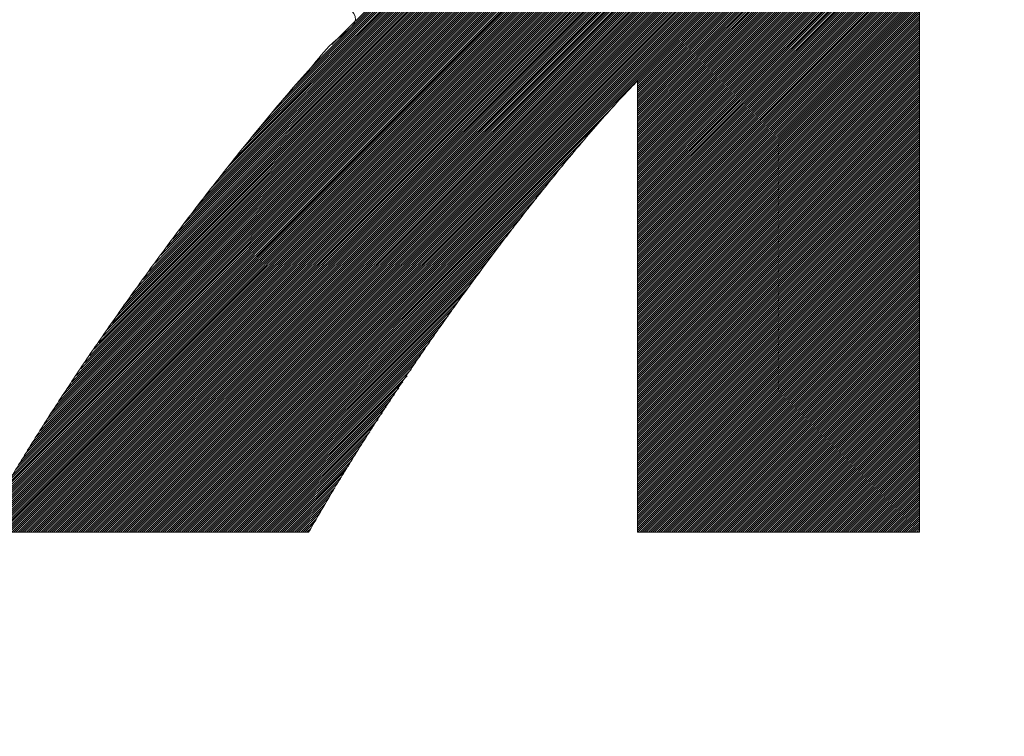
# Model space of a CAD drawing. Header units: millimetres. Extents: x 0 to 1300, y 0 to 891.
# Tile 73 of 142: x 179.21 to 183.4, y 614.72 to 617.77. Entities that reach past the tile are written whole.
import ezdxf

# ---------------------------------------------------------------- set-up
doc = ezdxf.new("R2010")
doc.units = ezdxf.units.MM
doc.header["$LTSCALE"] = 0.547069
doc.layers.add('NoLayerName_001', color=7, linetype='Continuous')
doc.layers.add('NoLayerName_002', color=7, linetype='Continuous')

# ---------------------------------------------------------------- blocks, each defined once
blk = doc.blocks.new('JZB_0013')
at = {"layer": 'NoLayerName_002', "color": 7, "linetype": 'Continuous', "lineweight": 25}
for p, q in [((19.0397, 3.636), (15.4442, 0.0405)), ((19.0397, 3.6271), (15.4531, 0.0405)), ((19.0397, 3.6182), (15.462, 0.0405)), ((19.0397, 3.6093), (15.4709, 0.0405)), ((19.0397, 3.6004), (15.4798, 0.0405)), ((19.0397, 3.5915), (15.4887, 0.0405)), ((19.0397, 3.5826), (15.4976, 0.0405)), ((19.0397, 3.5737), (15.5065, 0.0405)), ((19.0397, 3.5648), (15.5154, 0.0405)), ((19.0397, 3.5559), (15.5243, 0.0405)), ((19.0397, 3.547), (15.5332, 0.0405)), ((19.0397, 3.538), (15.5421, 0.0405)), ((19.0397, 3.5291), (15.5511, 0.0405)), ((19.0397, 3.5202), (15.56, 0.0405)), ((19.0397, 3.5113), (15.5689, 0.0405)), ((19.0397, 3.5024), (15.5778, 0.0405)), ((19.0397, 3.4935), (15.5867, 0.0405)), ((19.0397, 3.4846), (15.5956, 0.0405)), ((19.0397, 3.4757), (15.6045, 0.0405)), ((19.0397, 3.4668), (15.6134, 0.0405)), ((19.0397, 3.4579), (15.6223, 0.0405)), ((19.0397, 3.449), (15.6312, 0.0405)), ((19.0397, 3.4401), (15.6401, 0.0405)), ((19.0397, 3.4311), (15.649, 0.0405)), ((19.0397, 3.4222), (15.658, 0.0405)), ((19.0397, 3.4133), (15.6669, 0.0405)), ((19.0397, 3.4044), (15.6758, 0.0405)), ((19.0397, 3.3955), (15.6847, 0.0405)), ((19.0397, 3.3866), (15.6936, 0.0405)), ((19.0397, 3.3777), (15.7025, 0.0405)), ((19.0397, 3.3688), (15.7114, 0.0405)), ((19.0397, 3.3599), (15.7203, 0.0405)), ((19.0397, 3.351), (15.7292, 0.0405)), ((19.0397, 3.3421), (15.7381, 0.0405)), ((19.0397, 3.3332), (15.747, 0.0405)), ((19.0397, 3.3242), (15.7559, 0.0405)), ((19.0397, 3.3153), (15.7649, 0.0405)), ((19.0397, 3.3064), (15.7738, 0.0405)), ((19.0397, 3.2975), (15.7827, 0.0405)), ((19.0397, 3.2886), (15.7916, 0.0405)), ((19.0397, 3.2797), (15.8005, 0.0405)), ((19.0397, 3.2708), (15.8094, 0.0405)), ((19.0397, 3.2619), (15.8183, 0.0405)), ((19.0397, 3.253), (15.8272, 0.0405)), ((19.0397, 3.2441), (15.8361, 0.0405)), ((19.0397, 3.2352), (15.845, 0.0405)), ((19.0397, 3.2263), (15.8539, 0.0405)), ((19.0397, 3.2173), (15.8628, 0.0405)), ((19.0397, 3.2084), (15.8718, 0.0405)), ((19.0397, 3.1995), (15.8807, 0.0405)), ((19.0397, 3.1906), (15.8896, 0.0405)), ((19.0397, 3.1817), (15.8985, 0.0405)), ((19.0397, 3.1728), (15.9074, 0.0405)), ((19.0397, 3.1639), (15.9163, 0.0405)), ((19.0397, 3.155), (17.8397, 1.955)), ((19.0397, 3.1461), (17.8397, 1.9461)), ((19.0397, 3.1372), (17.8397, 1.9372)), ((19.0397, 3.1283), (17.8397, 1.9283)), ((19.0397, 3.1194), (17.8397, 1.9194)), ((19.0397, 3.1104), (17.8397, 1.9104)), ((19.0397, 3.1015), (17.8397, 1.9015)), ((19.0397, 3.0926), (17.8397, 1.8926)), ((19.0397, 3.0837), (17.8397, 1.8837)), ((19.0397, 3.0748), (17.8397, 1.8748)), ((19.0397, 3.0659), (17.8397, 1.8659)), ((19.0397, 3.057), (17.8397, 1.857)), ((19.0397, 3.0481), (17.8397, 1.8481)), ((19.0397, 3.0392), (17.8397, 1.8392)), ((19.0397, 3.0303), (17.8397, 1.8303)), ((19.0397, 3.0214), (17.8397, 1.8214)), ((17.4371, 2.9777), (16.2839, 1.8245)), ((17.4335, 2.983), (16.3338, 1.8833)), ((17.43, 2.9884), (16.3837, 1.9421)), ((17.4264, 2.9937), (16.453, 2.0203)), ((17.4228, 2.9991), (16.5388, 2.115)), ((19.0397, 3.0125), (17.8397, 1.8125)), ((19.0397, 3.0035), (17.8397, 1.8035)), ((19.0397, 2.9946), (17.8397, 1.7946)), ((19.0397, 2.9857), (17.8397, 1.7857)), ((19.0397, 2.9768), (17.8397, 1.7768)), ((17.466, 2.9353), (15.9939, 1.4632)), ((17.4623, 2.9406), (16.0258, 1.504)), ((17.4586, 2.9458), (16.0577, 1.5449)), ((17.455, 2.951), (16.0896, 1.5857)), ((17.4513, 2.9562), (16.1232, 1.6281)), ((17.4477, 2.9616), (16.1619, 1.6757)), ((17.4442, 2.9669), (16.2006, 1.7233)), ((17.4406, 2.9723), (16.2393, 1.771)), ((19.0397, 2.9679), (17.8397, 1.7679)), ((19.0397, 2.959), (17.8397, 1.759)), ((19.0397, 2.9501), (17.8397, 1.7501)), ((19.0397, 2.9412), (17.8397, 1.7412)), ((17.4954, 2.8935), (15.7864, 1.1845)), ((17.4917, 2.8987), (15.8116, 1.2186)), ((17.4881, 2.9039), (15.8368, 1.2526)), ((17.4844, 2.9092), (15.8619, 1.2867)), ((17.4807, 2.9144), (15.8871, 1.3208)), ((17.477, 2.9196), (15.9123, 1.3549)), ((17.4733, 2.9249), (15.9374, 1.3889)), ((17.4697, 2.9301), (15.9626, 1.423)), ((19.0397, 2.9323), (17.8397, 1.7323)), ((19.0397, 2.9234), (17.8397, 1.7234)), ((19.0397, 2.9145), (17.8397, 1.7145)), ((19.0397, 2.9056), (17.8397, 1.7056)), ((19.0397, 2.8966), (17.8397, 1.6966)), ((17.5248, 2.8516), (15.6038, 0.9306)), ((17.5211, 2.8568), (15.6228, 0.9585)), ((17.5175, 2.8621), (15.6418, 0.9864)), ((17.5138, 2.8673), (15.6608, 1.0143)), ((17.5101, 2.8725), (15.6857, 1.0482)), ((17.5064, 2.8778), (15.7109, 1.0823)), ((17.5028, 2.883), (15.7361, 1.1163)), ((17.4991, 2.8882), (15.7613, 1.1504)), ((19.0397, 2.8877), (17.8397, 1.6877)), ((19.0397, 2.8788), (17.8397, 1.6788)), ((19.0397, 2.8699), (17.8397, 1.6699)), ((19.0397, 2.861), (17.8397, 1.661)), ((19.0397, 2.8521), (17.8397, 1.6521)), ((17.5542, 2.8098), (15.4518, 0.7073)), ((17.5506, 2.815), (15.4708, 0.7352)), ((17.5469, 2.8202), (15.4898, 0.7631)), ((17.5432, 2.8254), (15.5088, 0.791)), ((17.5395, 2.8307), (15.5278, 0.8189)), ((17.5358, 2.8359), (15.5468, 0.8468)), ((17.5322, 2.8411), (15.5658, 0.8747)), ((17.5285, 2.8464), (15.5848, 0.9027)), ((19.0397, 2.8432), (17.8397, 1.6432)), ((19.0397, 2.8343), (17.8397, 1.6343)), ((19.0397, 2.8254), (17.8397, 1.6254)), ((19.0397, 2.8165), (17.8397, 1.6165)), ((19.0397, 2.8076), (17.8397, 1.6076)), ((17.5836, 2.7679), (15.3128, 0.4971)), ((17.58, 2.7731), (15.3282, 0.5213)), ((17.5763, 2.7784), (15.3435, 0.5456)), ((17.5726, 2.7836), (15.3588, 0.5698)), ((17.5689, 2.7888), (15.3758, 0.5957)), ((17.5653, 2.7941), (15.3948, 0.6236)), ((17.5616, 2.7993), (15.4138, 0.6515)), ((17.5579, 2.8045), (15.4328, 0.6794)), ((19.0397, 2.7986), (17.8397, 1.5987)), ((19.0397, 2.7897), (17.8397, 1.5897)), ((19.0397, 2.7808), (17.8397, 1.5808)), ((19.0397, 2.7719), (17.8397, 1.5719)), ((17.6142, 2.7272), (15.196, 0.309)), ((17.6104, 2.7323), (15.2091, 0.331)), ((17.6066, 2.7374), (15.2222, 0.353)), ((17.6028, 2.7425), (15.2361, 0.3759)), ((17.5989, 2.7476), (15.2515, 0.4001)), ((17.5951, 2.7527), (15.2668, 0.4243)), ((17.5913, 2.7577), (15.2822, 0.4486)), ((17.5875, 2.7628), (15.2975, 0.4728)), ((19.0397, 2.763), (17.8397, 1.563)), ((19.0397, 2.7541), (17.8397, 1.5541)), ((19.0397, 2.7452), (17.8397, 1.5452)), ((19.0397, 2.7363), (17.8397, 1.5363)), ((19.0397, 2.7274), (17.8397, 1.5274)), ((17.6487, 2.6815), (15.0813, 0.1141)), ((17.6448, 2.6866), (15.0928, 0.1345)), ((17.641, 2.6916), (15.1044, 0.155)), ((17.6372, 2.6967), (15.1175, 0.177)), ((17.6334, 2.7018), (15.1305, 0.199)), ((17.6295, 2.7069), (15.1436, 0.221)), ((17.6257, 2.712), (15.1567, 0.243)), ((17.6219, 2.7171), (15.1698, 0.265)), ((17.6181, 2.7221), (15.1829, 0.287)), ((19.0397, 2.7185), (17.8397, 1.5185)), ((19.0397, 2.7096), (17.8397, 1.5096)), ((19.0397, 2.7007), (17.8397, 1.5007)), ((19.0397, 2.6917), (17.8397, 1.4918)), ((19.0397, 2.6828), (17.8397, 1.4828)), ((17.6639, 2.6611), (15.0433, 0.0405)), ((17.6601, 2.6662), (15.0468, 0.0529)), ((17.6678, 2.656), (15.0522, 0.0405)), ((17.6563, 2.6713), (15.0583, 0.0733)), ((17.6716, 2.651), (15.0611, 0.0405)), ((17.6525, 2.6764), (15.0698, 0.0937)), ((17.6754, 2.6459), (15.07, 0.0405)), ((17.6792, 2.6408), (15.0789, 0.0405)), ((19.0397, 2.6739), (17.8397, 1.4739)), ((19.0397, 2.665), (17.8397, 1.465)), ((19.0397, 2.6561), (17.8397, 1.4561)), ((19.0397, 2.6472), (17.8397, 1.4472)), ((17.6831, 2.6357), (15.0878, 0.0405)), ((17.6869, 2.6306), (15.0967, 0.0405)), ((17.6907, 2.6255), (15.1056, 0.0405)), ((17.6945, 2.6204), (15.1145, 0.0405)), ((17.6984, 2.6154), (15.1234, 0.0405)), ((17.7022, 2.6103), (15.1324, 0.0405)), ((17.706, 2.6052), (15.1413, 0.0405)), ((17.7098, 2.6001), (15.1502, 0.0405)), ((19.0397, 2.6383), (17.8397, 1.4383)), ((19.0397, 2.6294), (17.8397, 1.4294)), ((19.0397, 2.6205), (17.8397, 1.4205)), ((19.0397, 2.6116), (17.8397, 1.4116)), ((19.0397, 2.6027), (17.8397, 1.4027)), ((17.7137, 2.595), (15.1591, 0.0405)), ((17.7177, 2.5901), (15.168, 0.0405)), ((17.7217, 2.5852), (15.1769, 0.0405)), ((17.7257, 2.5803), (15.1858, 0.0405)), ((17.7297, 2.5754), (15.1947, 0.0405)), ((17.7337, 2.5705), (15.2036, 0.0405)), ((17.7377, 2.5656), (15.2125, 0.0405)), ((17.7417, 2.5607), (15.2214, 0.0405)), ((17.7457, 2.5558), (15.2303, 0.0405)), ((19.0397, 2.5938), (17.8397, 1.3938)), ((19.0397, 2.5848), (17.8397, 1.3849)), ((19.0397, 2.5759), (17.8397, 1.3759)), ((19.0397, 2.567), (17.8397, 1.367)), ((19.0397, 2.5581), (17.8397, 1.3581)), ((17.7497, 2.5509), (15.2393, 0.0405)), ((17.7537, 2.546), (15.2482, 0.0405)), ((17.7577, 2.5411), (15.2571, 0.0405)), ((17.7617, 2.5362), (15.266, 0.0405)), ((17.7657, 2.5313), (15.2749, 0.0405)), ((17.7697, 2.5264), (15.2838, 0.0405)), ((17.7737, 2.5215), (15.2927, 0.0405)), ((17.7777, 2.5166), (15.3016, 0.0405)), ((19.0397, 2.5492), (17.8397, 1.3492)), ((19.0397, 2.5403), (17.8397, 1.3403)), ((19.0397, 2.5314), (17.8397, 1.3314)), ((19.0397, 2.5225), (17.8397, 1.3225)), ((19.0397, 2.5136), (17.8397, 1.3136)), ((17.7817, 2.5117), (15.3105, 0.0405)), ((17.7858, 2.5068), (15.3194, 0.0405)), ((17.7898, 2.5019), (15.3283, 0.0405)), ((17.7938, 2.497), (15.3372, 0.0405)), ((17.7978, 2.4921), (15.3462, 0.0405)), ((17.8018, 2.4872), (15.3551, 0.0405)), ((17.8058, 2.4823), (15.364, 0.0405)), ((17.8098, 2.4773), (15.3729, 0.0405)), ((17.8138, 2.4724), (15.3818, 0.0405)), ((19.0397, 2.5047), (17.8397, 1.3047)), ((19.0397, 2.4958), (17.8397, 1.2958)), ((19.0397, 2.4869), (17.8397, 1.2869)), ((19.0397, 2.4779), (17.8397, 1.2779)), ((17.8178, 2.4675), (15.3907, 0.0405)), ((17.8218, 2.4626), (15.3996, 0.0405)), ((17.8258, 2.4577), (15.4085, 0.0405)), ((17.8298, 2.4528), (15.4174, 0.0405)), ((17.8338, 2.4479), (15.4263, 0.0405)), ((17.8378, 2.443), (15.4352, 0.0405)), ((19.0397, 2.469), (17.8397, 1.269)), ((19.0397, 2.4601), (17.8397, 1.2601)), ((19.0397, 2.4512), (17.8397, 1.2512)), ((19.0397, 2.4423), (17.8397, 1.2423)), ((19.0397, 2.4334), (17.8397, 1.2334)), ((19.0397, 2.4245), (17.8397, 1.2245)), ((19.0397, 2.4156), (17.8397, 1.2156)), ((19.0397, 2.4067), (17.8397, 1.2067)), ((19.0397, 2.3978), (17.8397, 1.1978)), ((19.0397, 2.3889), (17.8397, 1.1889)), ((19.0397, 2.38), (17.8397, 1.18)), ((19.0397, 2.371), (17.8397, 1.171)), ((19.0397, 2.3621), (17.8397, 1.1621)), ((19.0397, 2.3532), (17.8397, 1.1532)), ((19.0397, 2.3443), (17.8397, 1.1443)), ((19.0397, 2.3354), (17.8397, 1.1354)), ((19.0397, 2.3265), (17.8397, 1.1265)), ((19.0397, 2.3176), (17.8397, 1.1176)), ((19.0397, 2.3087), (17.8397, 1.1087)), ((19.0397, 2.2998), (17.8397, 1.0998)), ((19.0397, 2.2909), (17.8397, 1.0909)), ((19.0397, 2.282), (17.8397, 1.082)), ((19.0397, 2.2731), (17.8397, 1.0731)), ((19.0397, 2.2641), (17.8397, 1.0641)), ((19.0397, 2.2552), (17.8397, 1.0552)), ((19.0397, 2.2463), (17.8397, 1.0463)), ((19.0397, 2.2374), (17.8397, 1.0374)), ((19.0397, 2.2285), (17.8397, 1.0285)), ((19.0397, 2.2196), (17.8397, 1.0196)), ((19.0397, 2.2107), (17.8397, 1.0107)), ((19.0397, 2.2018), (17.8397, 1.0018)), ((19.0397, 2.1929), (17.8397, 0.9929)), ((19.0397, 2.184), (17.8397, 0.984)), ((19.0397, 2.1751), (17.8397, 0.9751)), ((19.0397, 2.1662), (17.8397, 0.9662)), ((19.0397, 2.1572), (17.8397, 0.9572)), ((19.0397, 2.1483), (17.8397, 0.9483)), ((19.0397, 2.1394), (17.8397, 0.9394)), ((19.0397, 2.1305), (17.8397, 0.9305)), ((19.0397, 2.1216), (17.8397, 0.9216)), ((19.0397, 2.1127), (17.8397, 0.9127)), ((19.0397, 2.1038), (17.8397, 0.9038)), ((19.0397, 2.0949), (17.8397, 0.8949)), ((19.0397, 2.086), (17.8397, 0.886)), ((19.0397, 2.0771), (17.8397, 0.8771)), ((19.0397, 2.0682), (17.8397, 0.8682)), ((19.0397, 2.0592), (17.8397, 0.8593)), ((19.0397, 2.0503), (17.8397, 0.8503)), ((19.0397, 2.0414), (17.8397, 0.8414)), ((19.0397, 2.0325), (17.8397, 0.8325)), ((19.0397, 2.0236), (17.8397, 0.8236)), ((19.0397, 2.0147), (17.8397, 0.8147)), ((19.0397, 2.0058), (17.8397, 0.8058)), ((19.0397, 1.9969), (17.8397, 0.7969)), ((19.0397, 1.988), (17.8397, 0.788)), ((19.0397, 1.9791), (17.8397, 0.7791)), ((19.0397, 1.9702), (17.8397, 0.7702)), ((19.0397, 1.9613), (17.8397, 0.7613)), ((19.0397, 1.9523), (17.8397, 0.7524)), ((19.0397, 1.9434), (17.8397, 0.7434)), ((19.0397, 1.9345), (17.8397, 0.7345)), ((19.0397, 1.9256), (17.8397, 0.7256)), ((19.0397, 1.9167), (17.8397, 0.7167)), ((19.0397, 1.9078), (17.8397, 0.7078)), ((19.0397, 1.8989), (17.8397, 0.6989)), ((19.0397, 1.89), (17.8397, 0.69)), ((17.7424, 1.8577), (15.9252, 0.0405)), ((19.0397, 1.8811), (17.8397, 0.6811)), ((19.0397, 1.8722), (17.8397, 0.6722)), ((19.0397, 1.8633), (17.8397, 0.6633)), ((19.0397, 1.8544), (17.8397, 0.6544)), ((19.0397, 1.8454), (17.8397, 0.6455)), ((19.0397, 1.8365), (17.8397, 0.6365)), ((19.0397, 1.8276), (17.8397, 0.6276)), ((19.0397, 1.8187), (17.8397, 0.6187)), ((19.0397, 1.8098), (17.8397, 0.6098)), ((17.6669, 1.7732), (15.9341, 0.0405)), ((19.0397, 1.8009), (17.8397, 0.6009)), ((19.0397, 1.792), (17.8397, 0.592)), ((19.0397, 1.7831), (17.8397, 0.5831)), ((19.0397, 1.7742), (17.8397, 0.5742)), ((19.0397, 1.7653), (17.8397, 0.5653)), ((19.0397, 1.7564), (17.8397, 0.5564)), ((19.0397, 1.7475), (17.8397, 0.5475)), ((19.0397, 1.7385), (17.8397, 0.5385)), ((19.0397, 1.7296), (17.8397, 0.5296)), ((19.0397, 1.7207), (17.8397, 0.5207)), ((17.6122, 1.7096), (15.943, 0.0405)), ((19.0397, 1.7118), (17.8397, 0.5118)), ((19.0397, 1.7029), (17.8397, 0.5029)), ((19.0397, 1.694), (17.8397, 0.494)), ((19.0397, 1.6851), (17.8397, 0.4851)), ((19.0397, 1.6762), (17.8397, 0.4762)), ((17.563, 1.6515), (15.9519, 0.0405)), ((19.0397, 1.6673), (17.8397, 0.4673)), ((19.0397, 1.6584), (17.8397, 0.4584)), ((19.0397, 1.6495), (17.8397, 0.4495)), ((19.0397, 1.6406), (17.8397, 0.4406)), ((17.5214, 1.601), (15.9608, 0.0405)), ((19.0397, 1.6316), (17.8397, 0.4316)), ((19.0397, 1.6227), (17.8397, 0.4227)), ((19.0397, 1.6138), (17.8397, 0.4138)), ((19.0397, 1.6049), (17.8397, 0.4049)), ((19.0397, 1.596), (17.8397, 0.396)), ((17.4798, 1.5505), (15.9697, 0.0405)), ((19.0397, 1.5871), (17.8397, 0.3871)), ((19.0397, 1.5782), (17.8397, 0.3782)), ((19.0397, 1.5693), (17.8397, 0.3693)), ((19.0397, 1.5604), (17.8397, 0.3604)), ((19.0397, 1.5515), (17.8397, 0.3515)), ((19.0397, 1.5426), (17.8397, 0.3426)), ((19.0397, 1.5337), (17.8397, 0.3337)), ((19.0397, 1.5247), (17.8397, 0.3247)), ((19.0397, 1.5158), (17.8397, 0.3158)), ((17.4433, 1.5051), (15.9787, 0.0405)), ((19.0397, 1.5069), (17.8397, 0.3069)), ((19.0397, 1.498), (17.8397, 0.298)), ((19.0397, 1.4891), (17.8397, 0.2891)), ((19.0397, 1.4802), (17.8397, 0.2802)), ((19.0397, 1.4713), (17.8397, 0.2713)), ((17.4093, 1.4622), (15.9876, 0.0405)), ((19.0397, 1.4624), (17.8397, 0.2624)), ((19.0397, 1.4535), (17.8397, 0.2535)), ((19.0397, 1.4446), (17.8397, 0.2446)), ((19.0397, 1.4357), (17.8397, 0.2357)), ((19.0397, 1.4268), (17.8397, 0.2268)), ((17.3753, 1.4193), (15.9965, 0.0405)), ((19.0397, 1.4178), (17.8397, 0.2178)), ((19.0397, 1.4089), (17.8397, 0.2089)), ((19.0397, 1.4), (17.8397, 0.2)), ((19.0397, 1.3911), (17.8397, 0.1911)), ((17.3417, 1.3767), (16.0054, 0.0405)), ((19.0397, 1.3822), (17.8397, 0.1822)), ((19.0397, 1.3733), (17.8397, 0.1733)), ((19.0397, 1.3644), (17.8397, 0.1644)), ((19.0397, 1.3555), (17.8397, 0.1555)), ((19.0397, 1.3466), (17.8397, 0.1466)), ((17.3129, 1.339), (16.0143, 0.0405)), ((17.2841, 1.3014), (16.0232, 0.0405)), ((19.0397, 1.3377), (17.8397, 0.1377)), ((19.0397, 1.3288), (17.8397, 0.1288)), ((19.0397, 1.3198), (17.8397, 0.1199)), ((19.0397, 1.3109), (17.8397, 0.1109)), ((19.0397, 1.302), (17.8397, 0.102)), ((17.2553, 1.2637), (16.0321, 0.0405)), ((19.0397, 1.2931), (17.8397, 0.0931)), ((19.0397, 1.2842), (17.8397, 0.0842)), ((19.0397, 1.2753), (17.8397, 0.0753)), ((19.0397, 1.2664), (17.8397, 0.0664)), ((19.0397, 1.2575), (17.8397, 0.0575)), ((17.2266, 1.226), (16.041, 0.0405)), ((19.0397, 1.2486), (17.8398, 0.0486)), ((19.0397, 1.2397), (17.8411, 0.041)), ((19.0397, 1.2308), (17.85, 0.041)), ((19.0397, 1.2219), (17.8589, 0.041)), ((17.2001, 1.1907), (16.0499, 0.0405)), ((19.0397, 1.2129), (17.8678, 0.041)), ((19.0397, 1.204), (17.8767, 0.041)), ((19.0397, 1.1951), (17.8856, 0.041)), ((19.0397, 1.1862), (17.8945, 0.041)), ((19.0397, 1.1773), (17.9034, 0.041)), ((17.1753, 1.1569), (16.0588, 0.0405)), ((19.0397, 1.1684), (17.9123, 0.041)), ((19.0397, 1.1595), (17.9212, 0.041)), ((19.0397, 1.1506), (17.9302, 0.041)), ((19.0397, 1.1417), (17.9391, 0.041)), ((19.0397, 1.1328), (17.948, 0.041)), ((17.1505, 1.1232), (16.0677, 0.0405)), ((17.1257, 1.0895), (16.0766, 0.0405)), ((19.0397, 1.1239), (17.9569, 0.041)), ((19.0397, 1.115), (17.9658, 0.041)), ((19.0397, 1.106), (17.9747, 0.041)), ((19.0397, 1.0971), (17.9836, 0.041)), ((17.1009, 1.0558), (16.0856, 0.0405)), ((19.0397, 1.0882), (17.9925, 0.041)), ((19.0397, 1.0793), (18.0014, 0.041)), ((19.0397, 1.0704), (18.0103, 0.041)), ((19.0397, 1.0615), (18.0192, 0.041)), ((19.0397, 1.0526), (18.0281, 0.041)), ((17.0768, 1.0227), (16.0945, 0.0405)), ((19.0397, 1.0437), (18.0371, 0.041)), ((19.0397, 1.0348), (18.046, 0.041)), ((19.0397, 1.0259), (18.0549, 0.041)), ((19.0397, 1.017), (18.0638, 0.041)), ((19.0397, 1.0081), (18.0727, 0.041)), ((17.0552, 0.9922), (16.1034, 0.0405)), ((19.0397, 0.9991), (18.0816, 0.041)), ((19.0397, 0.9902), (18.0905, 0.041)), ((19.0397, 0.9813), (18.0994, 0.041)), ((19.0397, 0.9724), (18.1083, 0.041)), ((17.0335, 0.9617), (16.1123, 0.0405)), ((17.0119, 0.9312), (16.1212, 0.0405)), ((19.0397, 0.9635), (18.1172, 0.041)), ((19.0397, 0.9546), (18.1261, 0.041)), ((19.0397, 0.9457), (18.135, 0.041)), ((19.0397, 0.9368), (18.144, 0.041)), ((19.0397, 0.9279), (18.1529, 0.041)), ((16.9903, 0.9007), (16.1301, 0.0405)), ((19.0397, 0.919), (18.1618, 0.041)), ((19.0397, 0.9101), (18.1707, 0.041)), ((19.0397, 0.9012), (18.1796, 0.041)), ((19.0397, 0.8922), (18.1885, 0.041)), ((19.0397, 0.8833), (18.1974, 0.041)), ((16.9687, 0.8702), (16.139, 0.0405)), ((16.9471, 0.8397), (16.1479, 0.0405)), ((19.0397, 0.8744), (18.2063, 0.041)), ((19.0397, 0.8655), (18.2152, 0.041)), ((19.0397, 0.8566), (18.2241, 0.041)), ((19.0397, 0.8477), (18.233, 0.041)), ((19.0397, 0.8388), (18.2419, 0.041)), ((16.9292, 0.8128), (16.1568, 0.0405)), ((19.0397, 0.8299), (18.2509, 0.041)), ((19.0397, 0.821), (18.2598, 0.041)), ((19.0397, 0.8121), (18.2687, 0.041)), ((19.0397, 0.8032), (18.2776, 0.041)), ((16.9116, 0.7863), (16.1657, 0.0405)), ((16.894, 0.7598), (16.1746, 0.0405)), ((19.0397, 0.7943), (18.2865, 0.041)), ((19.0397, 0.7853), (18.2954, 0.041)), ((19.0397, 0.7764), (18.3043, 0.041)), ((19.0397, 0.7675), (18.3132, 0.041)), ((19.0397, 0.7586), (18.3221, 0.041)), ((16.8763, 0.7332), (16.1836, 0.0405)), ((19.0397, 0.7497), (18.331, 0.041)), ((19.0397, 0.7408), (18.3399, 0.041)), ((19.0397, 0.7319), (18.3489, 0.041)), ((19.0397, 0.723), (18.3578, 0.041)), ((19.0397, 0.7141), (18.3667, 0.041)), ((16.8587, 0.7067), (16.1925, 0.0405)), ((16.8411, 0.6801), (16.2014, 0.0405)), ((19.0397, 0.7052), (18.3756, 0.041)), ((19.0397, 0.6963), (18.3845, 0.041)), ((19.0397, 0.6874), (18.3934, 0.041)), ((19.0397, 0.6784), (18.4023, 0.041)), ((16.8234, 0.6536), (16.2103, 0.0405)), ((19.0397, 0.6695), (18.4112, 0.041)), ((19.0397, 0.6606), (18.4201, 0.041)), ((19.0397, 0.6517), (18.429, 0.041)), ((19.0397, 0.6428), (18.4379, 0.041)), ((19.0397, 0.6339), (18.4468, 0.041)), ((16.8058, 0.6271), (16.2192, 0.0405)), ((16.7882, 0.6005), (16.2281, 0.0405)), ((19.0397, 0.625), (18.4558, 0.041)), ((19.0397, 0.6161), (18.4647, 0.041)), ((19.0397, 0.6072), (18.4736, 0.041)), ((19.0397, 0.5983), (18.4825, 0.041)), ((19.0397, 0.5894), (18.4914, 0.041)), ((16.7705, 0.574), (16.237, 0.0405)), ((16.7529, 0.5474), (16.2459, 0.0405)), ((19.0397, 0.5804), (18.5003, 0.041)), ((19.0397, 0.5715), (18.5092, 0.041)), ((19.0397, 0.5626), (18.5181, 0.041)), ((19.0397, 0.5537), (18.527, 0.041)), ((19.0397, 0.5448), (18.5359, 0.041)), ((16.7353, 0.5209), (16.2548, 0.0405)), ((19.0397, 0.5359), (18.5448, 0.041)), ((19.0397, 0.527), (18.5537, 0.041)), ((19.0397, 0.5181), (18.5627, 0.041)), ((19.0397, 0.5092), (18.5716, 0.041)), ((16.7176, 0.4944), (16.2637, 0.0405)), ((16.7, 0.4678), (16.2726, 0.0405)), ((19.0397, 0.5003), (18.5805, 0.041)), ((19.0397, 0.4914), (18.5894, 0.041)), ((19.0397, 0.4825), (18.5983, 0.041)), ((19.0397, 0.4735), (18.6072, 0.041)), ((19.0397, 0.4646), (18.6161, 0.041)), ((16.6824, 0.4413), (16.2815, 0.0405)), ((19.0397, 0.4557), (18.625, 0.041)), ((19.0397, 0.4468), (18.6339, 0.041)), ((19.0397, 0.4379), (18.6428, 0.041)), ((19.0397, 0.429), (18.6517, 0.041)), ((19.0397, 0.4201), (18.6606, 0.041)), ((16.6665, 0.4165), (16.2905, 0.0405)), ((16.6522, 0.3932), (16.2994, 0.0405)), ((19.0397, 0.4112), (18.6696, 0.041)), ((19.0397, 0.4023), (18.6785, 0.041)), ((19.0397, 0.3934), (18.6874, 0.041)), ((19.0397, 0.3845), (18.6963, 0.041)), ((16.6378, 0.3699), (16.3083, 0.0405)), ((16.6234, 0.3466), (16.3172, 0.0405)), ((19.0397, 0.3756), (18.7052, 0.041)), ((19.0397, 0.3666), (18.7141, 0.041)), ((19.0397, 0.3577), (18.723, 0.041)), ((19.0397, 0.3488), (18.7319, 0.041)), ((19.0397, 0.3399), (18.7408, 0.041)), ((16.609, 0.3233), (16.3261, 0.0405)), ((16.5946, 0.3), (16.335, 0.0405)), ((19.0397, 0.331), (18.7497, 0.041)), ((19.0397, 0.3221), (18.7586, 0.041)), ((19.0397, 0.3132), (18.7675, 0.041)), ((19.0397, 0.3043), (18.7765, 0.041)), ((19.0397, 0.2954), (18.7854, 0.041)), ((16.5802, 0.2767), (16.3439, 0.0405)), ((16.5658, 0.2534), (16.3528, 0.0405)), ((19.0397, 0.2865), (18.7943, 0.041)), ((19.0397, 0.2776), (18.8032, 0.041)), ((19.0397, 0.2687), (18.8121, 0.041)), ((19.0397, 0.2597), (18.821, 0.041)), ((16.5514, 0.2301), (16.3617, 0.0405)), ((19.0397, 0.2508), (18.8299, 0.041)), ((19.0397, 0.2419), (18.8388, 0.041)), ((19.0397, 0.233), (18.8477, 0.041)), ((19.0397, 0.2241), (18.8566, 0.041)), ((19.0397, 0.2152), (18.8655, 0.041)), ((16.5376, 0.2075), (16.3706, 0.0405)), ((16.5247, 0.1856), (16.3795, 0.0405)), ((19.0397, 0.2063), (18.8744, 0.041)), ((19.0397, 0.1974), (18.8834, 0.041)), ((19.0397, 0.1885), (18.8923, 0.041)), ((19.0397, 0.1796), (18.9012, 0.041)), ((19.0397, 0.1707), (18.9101, 0.041)), ((16.5118, 0.1638), (16.3884, 0.0405)), ((16.4989, 0.1419), (16.3974, 0.0405)), ((19.0397, 0.1618), (18.919, 0.041)), ((19.0397, 0.1528), (18.9279, 0.041)), ((19.0397, 0.1439), (18.9368, 0.041)), ((19.0397, 0.135), (18.9457, 0.041)), ((19.0397, 0.1261), (18.9546, 0.041)), ((16.4859, 0.1201), (16.4063, 0.0405)), ((16.4733, 0.0986), (16.4152, 0.0405)), ((19.0397, 0.1172), (18.9635, 0.041)), ((19.0397, 0.1083), (18.9724, 0.041)), ((19.0397, 0.0994), (18.9813, 0.041)), ((19.0397, 0.0905), (18.9903, 0.041)), ((16.4611, 0.0775), (16.4241, 0.0405)), ((16.4489, 0.0563), (16.433, 0.0405)), ((19.0397, 0.0816), (18.9992, 0.041)), ((19.0397, 0.0727), (19.0081, 0.041)), ((19.0397, 0.0638), (19.017, 0.041)), ((19.0397, 0.0549), (19.0259, 0.041)), ((19.0397, 0.0459), (19.0348, 0.041))]:
    blk.add_line(p, q, dxfattribs=at)
at = {"layer": 'NoLayerName_002', "color": 7, "linetype": 'Continuous', "lineweight": 13}
for points, knots in [([(13.6401, 0.0401), (13.6806, 0.1237), (13.7658, 0.296), (13.8884, 0.5666), (14.0135, 0.8544), (14.1389, 1.1577), (14.2643, 1.4739), (14.3886, 1.8008), (14.511, 2.136), (14.6307, 2.4772), (14.7468, 2.822), (14.8584, 3.168), (14.9648, 3.513), (15.065, 3.8545), (15.158, 4.1904), (15.244, 4.5179), (15.2947, 4.7342), (15.3203, 4.8402)], [0, 0, 0, 0, 0.278658, 0.576467, 0.891064, 1.220056, 1.561033, 1.911569, 2.269234, 2.631588, 2.996194, 3.360613, 3.72241, 4.079154, 4.428425, 4.767814, 5.094931, 5.094931, 5.094931, 5.094931]), ([(14.9997, 4.8403), (15.028, 4.7778), (15.0848, 4.6492), (15.1797, 4.4563), (15.2817, 4.2588), (15.3905, 4.059), (15.5045, 3.8584), (15.6223, 3.6592), (15.7427, 3.4629), (15.8643, 3.2717), (15.9857, 3.0871), (16.1054, 2.9112), (16.2231, 2.7458), (16.3335, 2.5927), (16.4482, 2.4536), (16.5243, 2.3307), (16.6911, 2.2241), (16.5375, 2.1302), (16.4629, 2.0283), (16.3576, 1.9144), (16.2536, 1.7889), (16.1426, 1.6535), (16.0287, 1.5093), (15.9122, 1.3578), (15.7946, 1.2002), (15.6771, 1.0381), (15.5608, 0.8726), (15.447, 0.7052), (15.3368, 0.5373), (15.2317, 0.37), (15.1321, 0.2051), (15.0706, 0.0945), (15.0399, 0.0405)], [0, 0, 0, 0, 0.206044, 0.421627, 0.644636, 0.872917, 1.104287, 1.336546, 1.567479, 1.794862, 2.016465, 2.230057, 2.433409, 2.624299, 2.800518, 2.959882, 3.100255, 3.221978, 3.359738, 3.511806, 3.676426, 3.851836, 4.036266, 4.227942, 4.425094, 4.625954, 4.828758, 5.03175, 5.233186, 5.431334, 5.624483, 5.810948, 5.810948, 5.810948, 5.810948]), ([(16.4398, 0.0405), (16.4724, 0.0962), (16.5369, 0.2083), (16.6385, 0.3732), (16.742, 0.5355), (16.847, 0.6942), (16.9526, 0.8484), (17.0579, 0.9973), (17.1618, 1.1401), (17.2635, 1.2758), (17.3621, 1.4036), (17.4566, 1.5227), (17.5461, 1.6321), (17.6297, 1.7312), (17.7065, 1.8189), (17.7751, 1.8948), (17.8195, 1.94), (17.8397, 1.9609)], [0, 0, 0, 0, 0.193897, 0.387878, 0.580799, 0.7715, 0.95881, 1.141542, 1.318503, 1.488493, 1.650304, 1.802724, 1.94454, 2.074536, 2.191498, 2.294217, 2.381495, 2.381495, 2.381495, 2.381495])]:
    blk.add_open_spline(points, degree=3, knots=knots, dxfattribs=at)
for points in [[(19.0397, 0.041), (19.0397, 0.8409), (19.0397, 2.4407), (19.0397, 4.0404), (19.0397, 4.8403)], [(17.8397, 1.9609), (17.8397, 1.6409), (17.8397, 1.0009), (17.8397, 0.361), (17.8397, 0.041)], [(15.0399, 0.0405), (15.2732, 0.0405), (15.7398, 0.0405), (16.2065, 0.0405), (16.4398, 0.0405)], [(17.8397, 0.041), (18.0397, 0.041), (18.4397, 0.041), (18.8397, 0.041), (19.0397, 0.041)]]:
    blk.add_open_spline(points, degree=3, dxfattribs=at)

msp = doc.modelspace()

# ---------------------------------------------------------------- linework, layer by layer
at = {"layer": 'NoLayerName_001', "color": 7, "linetype": 'Continuous', "lineweight": 25}
for radius, start, end in [(39.5, 318.33013, 270), (38, 319.68509, 270.71622)]:
    msp.add_arc((180, 617.9913), radius, start, end, dxfattribs=at)

# ---------------------------------------------------------------- block references
at = {"layer": 'NoLayerName_001'}
msp.add_blockref('JZB_0013', (164, 615.5507), dxfattribs=at)

doc.saveas('drawing.dxf')
